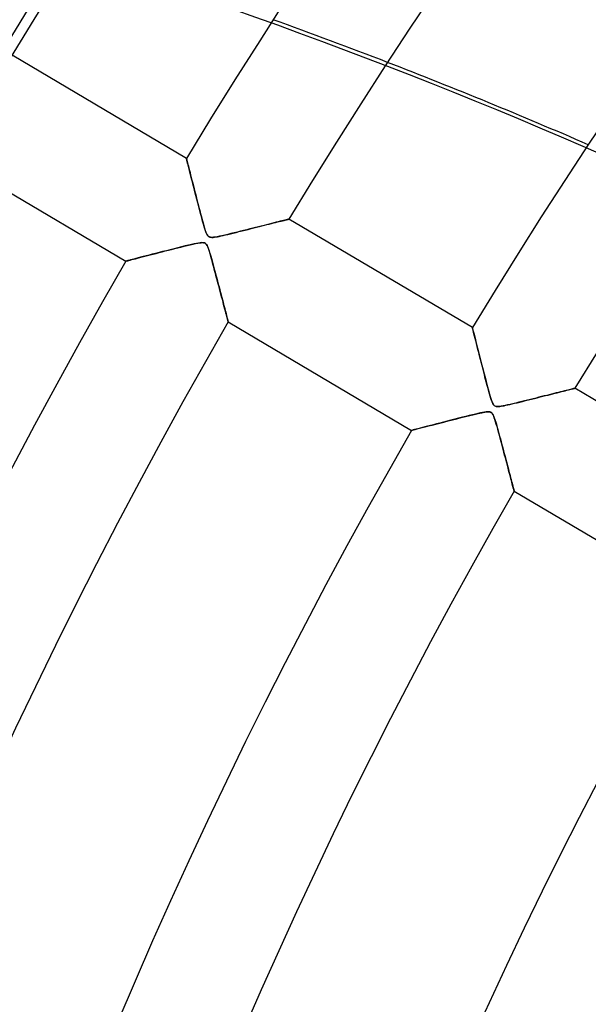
# Model space of a CAD drawing. Header units: millimetres. Extents: x -635 to 635, y -635 to 635.
# Tile 22 of 52: x -423 to -375, y 177 to 259. Entities that reach past the tile are written whole.
import ezdxf

# ---------------------------------------------------------------- set-up
doc = ezdxf.new("R2010")
doc.units = ezdxf.units.MM
doc.layers.add('HIDDEN', color=7, linetype='Continuous')
doc.layers.add('THICK', color=7, linetype='Continuous')

msp = doc.modelspace()

# ---------------------------------------------------------------- linework, layer by layer
at = {"layer": 'HIDDEN'}
for p, q in [((-408.88, 247.62), (-408.877, 247.609)), ((-408.877, 247.609), (-408.869, 247.577)), ((-408.869, 247.577), (-408.855, 247.523)), ((-408.855, 247.523), (-408.837, 247.449)), ((-408.837, 247.449), (-408.813, 247.354)), ((-408.813, 247.354), (-408.784, 247.24)), ((-408.784, 247.24), (-408.751, 247.109)), ((-408.751, 247.109), (-408.713, 246.961)), ((-408.713, 246.961), (-408.672, 246.798)), ((-408.672, 246.798), (-408.627, 246.62)), ((-408.627, 246.62), (-408.579, 246.43)), ((-408.579, 246.43), (-408.527, 246.227)), ((-408.527, 246.227), (-408.473, 246.014)), ((-408.473, 246.014), (-408.416, 245.791)), ((-408.416, 245.791), (-408.357, 245.559)), ((-408.357, 245.559), (-408.296, 245.319)), ((-408.296, 245.319), (-408.233, 245.071)), ((-408.233, 245.071), (-408.168, 244.818)), ((-408.168, 244.818), (-408.102, 244.561)), ((-408.102, 244.561), (-408.035, 244.301)), ((-408.035, 244.301), (-407.968, 244.038)), ((-407.968, 244.038), (-407.899, 243.775)), ((-407.899, 243.775), (-407.831, 243.511)), ((-407.831, 243.511), (-407.761, 243.247)), ((-407.761, 243.247), (-407.692, 242.985)), ((-407.692, 242.985), (-407.622, 242.724)), ((-407.622, 242.724), (-407.552, 242.467)), ((-407.552, 242.467), (-407.483, 242.218)), ((-400.957, 242.372), (-400.825, 242.405)), ((-400.825, 242.405), (-400.706, 242.435)), ((-400.706, 242.435), (-400.599, 242.462)), ((-400.599, 242.462), (-400.507, 242.485)), ((-400.507, 242.485), (-400.431, 242.504)), ((-400.431, 242.504), (-400.37, 242.519)), ((-400.37, 242.519), (-400.325, 242.53)), ((-400.325, 242.53), (-400.298, 242.537)), ((-400.298, 242.537), (-400.289, 242.539)), ((-407.483, 242.218), (-407.418, 241.988)), ((-407.418, 241.988), (-407.356, 241.78)), ((-407.356, 241.78), (-407.297, 241.598)), ((-407.297, 241.598), (-407.242, 241.444)), ((-404.221, 241.555), (-403.964, 241.619)), ((-403.964, 241.619), (-403.713, 241.682)), ((-403.713, 241.682), (-403.467, 241.743)), ((-403.467, 241.743), (-403.229, 241.803)), ((-403.229, 241.803), (-402.997, 241.861)), ((-402.997, 241.861), (-402.772, 241.917)), ((-402.772, 241.917), (-402.554, 241.972)), ((-402.554, 241.972), (-402.344, 242.025)), ((-402.344, 242.025), (-402.142, 242.075)), ((-402.142, 242.075), (-401.948, 242.124)), ((-401.948, 242.124), (-401.763, 242.17)), ((-401.763, 242.17), (-401.584, 242.215)), ((-401.584, 242.215), (-401.414, 242.258)), ((-401.414, 242.258), (-401.252, 242.298)), ((-401.252, 242.298), (-401.099, 242.337)), ((-401.099, 242.337), (-400.957, 242.372)), ((-407.242, 241.444), (-407.191, 241.322)), ((-407.191, 241.322), (-407.142, 241.226)), ((-407.142, 241.226), (-407.093, 241.153)), ((-407.093, 241.153), (-407.04, 241.097)), ((-407.04, 241.097), (-406.983, 241.056)), ((-406.983, 241.056), (-406.918, 241.029)), ((-406.918, 241.029), (-406.845, 241.014)), ((-406.845, 241.014), (-406.756, 241.009)), ((-406.756, 241.009), (-406.651, 241.013)), ((-406.651, 241.013), (-406.534, 241.026)), ((-406.534, 241.026), (-406.411, 241.045)), ((-406.411, 241.045), (-406.283, 241.069)), ((-406.283, 241.069), (-406.141, 241.097)), ((-406.141, 241.097), (-405.982, 241.132)), ((-405.982, 241.132), (-405.806, 241.171)), ((-405.806, 241.171), (-405.615, 241.215)), ((-405.615, 241.215), (-405.41, 241.264)), ((-405.41, 241.264), (-405.193, 241.316)), ((-405.193, 241.316), (-404.964, 241.372)), ((-404.964, 241.372), (-404.725, 241.43)), ((-404.725, 241.43), (-404.477, 241.492)), ((-404.477, 241.492), (-404.221, 241.555)), ((-410.244, 239.976), (-410.564, 239.894)), ((-409.914, 240.059), (-410.244, 239.976)), ((-409.59, 240.141), (-409.914, 240.059)), ((-409.28, 240.218), (-409.59, 240.141)), ((-408.988, 240.29), (-409.28, 240.218)), ((-408.717, 240.355), (-408.988, 240.29)), ((-408.468, 240.413), (-408.717, 240.355)), ((-408.245, 240.463), (-408.468, 240.413)), ((-408.049, 240.504), (-408.245, 240.463)), ((-407.881, 240.535), (-408.049, 240.504)), ((-407.722, 240.558), (-407.881, 240.535)), ((-407.578, 240.569), (-407.722, 240.558)), ((-407.458, 240.564), (-407.578, 240.569)), ((-407.364, 240.542), (-407.458, 240.564)), ((-407.285, 240.498), (-407.364, 240.542)), ((-407.215, 240.43), (-407.285, 240.498)), ((-407.152, 240.332), (-407.215, 240.43)), ((-407.094, 240.212), (-407.152, 240.332)), ((-407.041, 240.077), (-407.094, 240.212)), ((-406.986, 239.917), (-407.041, 240.077)), ((-406.928, 239.73), (-406.986, 239.917)), ((-413.689, 239.086), (-413.788, 239.06)), ((-413.572, 239.116), (-413.689, 239.086)), ((-413.437, 239.152), (-413.572, 239.116)), ((-413.283, 239.192), (-413.437, 239.152)), ((-413.112, 239.236), (-413.283, 239.192)), ((-412.924, 239.285), (-413.112, 239.236)), ((-412.718, 239.339), (-412.924, 239.285)), ((-412.496, 239.396), (-412.718, 239.339)), ((-412.259, 239.458), (-412.496, 239.396)), ((-412.007, 239.523), (-412.259, 239.458)), ((-411.742, 239.592), (-412.007, 239.523)), ((-411.465, 239.663), (-411.742, 239.592)), ((-411.176, 239.738), (-411.465, 239.663)), ((-410.875, 239.815), (-411.176, 239.738)), ((-410.564, 239.894), (-410.875, 239.815)), ((-406.865, 239.521), (-406.928, 239.73)), ((-406.8, 239.29), (-406.865, 239.521)), ((-406.731, 239.042), (-406.8, 239.29)), ((-413.959, 239.015), (-413.97, 239.012)), ((-413.924, 239.025), (-413.959, 239.015)), ((-413.867, 239.039), (-413.924, 239.025)), ((-413.788, 239.06), (-413.867, 239.039)), ((-406.659, 238.778), (-406.731, 239.042)), ((-406.587, 238.51), (-406.659, 238.778)), ((-406.516, 238.245), (-406.587, 238.51)), ((-406.445, 237.981), (-406.516, 238.245)), ((-406.376, 237.72), (-406.445, 237.981)), ((-406.308, 237.463), (-406.376, 237.72)), ((-406.241, 237.209), (-406.308, 237.463)), ((-406.176, 236.96), (-406.241, 237.209)), ((-406.112, 236.716), (-406.176, 236.96)), ((-406.049, 236.477), (-406.112, 236.716)), ((-405.988, 236.245), (-406.049, 236.477)), ((-405.929, 236.018), (-405.988, 236.245)), ((-405.871, 235.799), (-405.929, 236.018)), ((-405.815, 235.587), (-405.871, 235.799)), ((-405.762, 235.383), (-405.815, 235.587)), ((-405.711, 235.189), (-405.762, 235.383)), ((-405.662, 235.005), (-405.711, 235.189)), ((-405.617, 234.832), (-405.662, 235.005)), ((-405.574, 234.671), (-405.617, 234.832)), ((-405.535, 234.524), (-405.574, 234.671)), ((-405.5, 234.391), (-405.535, 234.524)), ((-405.469, 234.272), (-405.5, 234.391)), ((-405.442, 234.17), (-405.469, 234.272)), ((-405.42, 234.085), (-405.442, 234.17)), ((-405.402, 234.018), (-405.42, 234.085)), ((-405.39, 233.97), (-405.402, 234.018)), ((-405.382, 233.942), (-405.39, 233.97)), ((-405.38, 233.932), (-405.382, 233.942)), ((-384.928, 233.455), (-384.923, 233.436)), ((-384.923, 233.436), (-384.909, 233.378)), ((-384.909, 233.378), (-384.885, 233.282)), ((-384.885, 233.282), (-384.851, 233.149)), ((-384.851, 233.149), (-384.809, 232.983)), ((-384.809, 232.983), (-384.759, 232.784)), ((-384.759, 232.784), (-384.702, 232.558)), ((-384.702, 232.558), (-384.638, 232.305)), ((-384.638, 232.305), (-384.568, 232.029)), ((-384.568, 232.029), (-384.493, 231.733)), ((-384.493, 231.733), (-384.413, 231.418)), ((-384.413, 231.418), (-384.328, 231.088)), ((-384.328, 231.088), (-384.24, 230.744)), ((-384.24, 230.744), (-384.15, 230.391)), ((-384.15, 230.391), (-384.057, 230.03)), ((-384.057, 230.03), (-383.963, 229.667)), ((-383.963, 229.667), (-383.868, 229.302)), ((-383.868, 229.302), (-383.772, 228.939)), ((-383.772, 228.939), (-383.676, 228.578)), ((-383.676, 228.578), (-383.58, 228.223)), ((-376.374, 228.365), (-376.347, 228.372)), ((-376.347, 228.372), (-376.338, 228.374)), ((-383.58, 228.223), (-383.486, 227.889)), ((-383.486, 227.889), (-383.399, 227.596)), ((-383.399, 227.596), (-383.319, 227.353)), ((-379.724, 227.527), (-379.485, 227.587)), ((-379.485, 227.587), (-379.252, 227.645)), ((-379.252, 227.645), (-379.025, 227.702)), ((-379.025, 227.702), (-378.804, 227.757)), ((-378.804, 227.757), (-378.59, 227.811)), ((-378.59, 227.811), (-378.384, 227.863)), ((-378.384, 227.863), (-378.185, 227.912)), ((-378.185, 227.912), (-377.994, 227.96)), ((-377.994, 227.96), (-377.81, 228.006)), ((-377.81, 228.006), (-377.634, 228.05)), ((-377.634, 228.05), (-377.465, 228.093)), ((-377.465, 228.093), (-377.304, 228.133)), ((-377.304, 228.133), (-377.152, 228.171)), ((-377.152, 228.171), (-377.009, 228.207)), ((-377.009, 228.207), (-376.878, 228.239)), ((-376.878, 228.239), (-376.758, 228.269)), ((-376.758, 228.269), (-376.652, 228.296)), ((-376.652, 228.296), (-376.559, 228.319)), ((-376.559, 228.319), (-376.481, 228.339)), ((-376.481, 228.339), (-376.42, 228.354)), ((-376.42, 228.354), (-376.374, 228.365)), ((-383.319, 227.353), (-383.251, 227.18)), ((-383.251, 227.18), (-383.196, 227.068)), ((-383.196, 227.068), (-383.149, 226.996)), ((-383.149, 226.996), (-383.1, 226.942)), ((-383.1, 226.942), (-383.048, 226.901)), ((-383.048, 226.901), (-382.989, 226.872)), ((-382.989, 226.872), (-382.922, 226.854)), ((-382.922, 226.854), (-382.842, 226.846)), ((-382.842, 226.846), (-382.747, 226.846)), ((-382.747, 226.846), (-382.64, 226.855)), ((-382.64, 226.855), (-382.524, 226.871)), ((-382.524, 226.871), (-382.402, 226.892)), ((-382.402, 226.892), (-382.273, 226.916)), ((-382.273, 226.916), (-382.128, 226.947)), ((-382.128, 226.947), (-381.966, 226.982)), ((-381.966, 226.982), (-381.79, 227.022)), ((-381.79, 227.022), (-381.599, 227.067)), ((-381.599, 227.067), (-381.395, 227.115)), ((-381.395, 227.115), (-381.179, 227.167)), ((-381.179, 227.167), (-380.953, 227.223)), ((-380.953, 227.223), (-380.717, 227.281)), ((-380.717, 227.281), (-380.472, 227.341)), ((-380.472, 227.341), (-380.22, 227.404)), ((-380.22, 227.404), (-379.97, 227.466)), ((-379.97, 227.466), (-379.724, 227.527)), ((-385.764, 225.945), (-386.076, 225.866)), ((-385.466, 226.02), (-385.764, 225.945)), ((-385.185, 226.089), (-385.466, 226.02)), ((-384.921, 226.154), (-385.185, 226.089)), ((-384.678, 226.212), (-384.921, 226.154)), ((-384.459, 226.263), (-384.678, 226.212)), ((-384.259, 226.307), (-384.459, 226.263)), ((-384.076, 226.344), (-384.259, 226.307)), ((-383.909, 226.374), (-384.076, 226.344)), ((-383.763, 226.395), (-383.909, 226.374)), ((-383.64, 226.405), (-383.763, 226.395)), ((-383.54, 226.404), (-383.64, 226.405)), ((-383.459, 226.392), (-383.54, 226.404)), ((-383.392, 226.368), (-383.459, 226.392)), ((-383.333, 226.333), (-383.392, 226.368)), ((-383.281, 226.286), (-383.333, 226.333)), ((-383.233, 226.222), (-383.281, 226.286)), ((-383.186, 226.14), (-383.233, 226.222)), ((-383.139, 226.036), (-383.186, 226.14)), ((-383.089, 225.907), (-383.139, 226.036)), ((-383.036, 225.753), (-383.089, 225.907)), ((-389.118, 225.083), (-389.31, 225.033)), ((-388.909, 225.137), (-389.118, 225.083)), ((-388.686, 225.195), (-388.909, 225.137)), ((-388.448, 225.257), (-388.686, 225.195)), ((-388.195, 225.322), (-388.448, 225.257)), ((-387.928, 225.392), (-388.195, 225.322)), ((-387.646, 225.464), (-387.928, 225.392)), ((-387.352, 225.54), (-387.646, 225.464)), ((-387.046, 225.619), (-387.352, 225.54)), ((-386.727, 225.701), (-387.046, 225.619)), ((-386.399, 225.784), (-386.727, 225.701)), ((-386.076, 225.866), (-386.399, 225.784)), ((-382.981, 225.578), (-383.036, 225.753)), ((-382.923, 225.383), (-382.981, 225.578)), ((-382.863, 225.171), (-382.923, 225.383)), ((-382.799, 224.943), (-382.863, 225.171)), ((-390.003, 224.852), (-390.019, 224.848)), ((-389.955, 224.864), (-390.003, 224.852)), ((-389.876, 224.885), (-389.955, 224.864)), ((-389.77, 224.912), (-389.876, 224.885)), ((-389.639, 224.947), (-389.77, 224.912)), ((-389.485, 224.987), (-389.639, 224.947)), ((-389.31, 225.033), (-389.485, 224.987)), ((-382.733, 224.703), (-382.799, 224.943)), ((-382.666, 224.456), (-382.733, 224.703)), ((-382.6, 224.209), (-382.666, 224.456)), ((-382.535, 223.964), (-382.6, 224.209)), ((-382.47, 223.721), (-382.535, 223.964)), ((-382.407, 223.481), (-382.47, 223.721)), ((-382.344, 223.245), (-382.407, 223.481)), ((-382.283, 223.012), (-382.344, 223.245)), ((-382.222, 222.783), (-382.283, 223.012)), ((-382.163, 222.558), (-382.222, 222.783)), ((-382.105, 222.339), (-382.163, 222.558)), ((-382.049, 222.124), (-382.105, 222.339)), ((-381.994, 221.915), (-382.049, 222.124)), ((-381.94, 221.712), (-381.994, 221.915)), ((-381.889, 221.516), (-381.94, 221.712)), ((-381.839, 221.326), (-381.889, 221.516)), ((-381.791, 221.144), (-381.839, 221.326)), ((-381.745, 220.97), (-381.791, 221.144)), ((-381.702, 220.805), (-381.745, 220.97)), ((-381.661, 220.649), (-381.702, 220.805)), ((-381.622, 220.504), (-381.661, 220.649)), ((-381.587, 220.37), (-381.622, 220.504)), ((-381.555, 220.248), (-381.587, 220.37)), ((-381.526, 220.138), (-381.555, 220.248)), ((-381.5, 220.042), (-381.526, 220.138)), ((-381.479, 219.958), (-381.5, 220.042)), ((-381.46, 219.89), (-381.479, 219.958)), ((-381.446, 219.836), (-381.46, 219.89)), ((-381.436, 219.798), (-381.446, 219.836)), ((-381.43, 219.775), (-381.436, 219.798)), ((-381.428, 219.767), (-381.43, 219.775))]:
    msp.add_line(p, q, dxfattribs=at)
for radius, start, end in [(556.5, 0, 179.99998), (552.5, 0, 180.00002), (500, 0, 179.99998), (495, 147.65271, 179.99998), (494.99, 147.65243, 179.99998)]:
    msp.add_arc((0, 0), radius, start, end, dxfattribs=at)
for centre, major_axis, start_param, end_param in [((-552.081, -154.356), (434.038, -99.066), 1.004743, 1.570796), ((-552.012, -154.051), (-434.038, 99.066), -1.716852, -1.693885)]:
    msp.add_ellipse(centre, major_axis=major_axis, ratio=0.987688, start_param=start_param, end_param=end_param, dxfattribs=at)
at = {"layer": 'THICK'}
for p, q in [((-408.88, 247.62), (-424.241, 256.704)), ((-429.331, 248.097), (-413.97, 239.012)), ((-408.877, 247.608), (-408.88, 247.62)), ((-408.868, 247.573), (-408.877, 247.608)), ((-408.854, 247.516), (-408.868, 247.573)), ((-408.834, 247.437), (-408.854, 247.516)), ((-408.809, 247.338), (-408.834, 247.437)), ((-408.779, 247.221), (-408.809, 247.338)), ((-408.745, 247.085), (-408.779, 247.221)), ((-408.706, 246.932), (-408.745, 247.085)), ((-408.663, 246.76), (-408.706, 246.932)), ((-408.615, 246.571), (-408.663, 246.76)), ((-408.563, 246.366), (-408.615, 246.571)), ((-408.506, 246.143), (-408.563, 246.366)), ((-408.446, 245.905), (-408.506, 246.143)), ((-408.381, 245.653), (-408.446, 245.905)), ((-408.314, 245.388), (-408.381, 245.653)), ((-408.243, 245.111), (-408.314, 245.388)), ((-408.169, 244.821), (-408.243, 245.111)), ((-408.092, 244.521), (-408.169, 244.821)), ((-408.012, 244.211), (-408.092, 244.521)), ((-407.929, 243.89), (-408.012, 244.211)), ((-407.843, 243.561), (-407.929, 243.89)), ((-407.758, 243.238), (-407.843, 243.561)), ((-407.677, 242.929), (-407.758, 243.238)), ((-407.599, 242.639), (-407.677, 242.929)), ((-407.526, 242.369), (-407.599, 242.639)), ((-400.883, 242.391), (-401.031, 242.354)), ((-400.749, 242.424), (-400.883, 242.391)), ((-400.631, 242.454), (-400.749, 242.424)), ((-400.528, 242.479), (-400.631, 242.454)), ((-400.443, 242.501), (-400.528, 242.479)), ((-400.376, 242.518), (-400.443, 242.501)), ((-400.328, 242.53), (-400.376, 242.518)), ((-400.299, 242.537), (-400.328, 242.53)), ((-400.289, 242.539), (-400.299, 242.537)), ((-384.928, 233.455), (-400.289, 242.539)), ((-407.457, 242.123), (-407.526, 242.369)), ((-407.393, 241.903), (-407.457, 242.123)), ((-407.334, 241.713), (-407.393, 241.903)), ((-407.281, 241.55), (-407.334, 241.713)), ((-404.089, 241.588), (-404.351, 241.523)), ((-403.831, 241.652), (-404.089, 241.588)), ((-403.576, 241.716), (-403.831, 241.652)), ((-403.326, 241.778), (-403.576, 241.716)), ((-403.081, 241.84), (-403.326, 241.778)), ((-402.842, 241.9), (-403.081, 241.84)), ((-402.609, 241.958), (-402.842, 241.9)), ((-402.382, 242.015), (-402.609, 241.958)), ((-402.162, 242.07), (-402.382, 242.015)), ((-401.949, 242.124), (-402.162, 242.07)), ((-401.745, 242.175), (-401.949, 242.124)), ((-401.55, 242.224), (-401.745, 242.175)), ((-401.366, 242.27), (-401.55, 242.224)), ((-401.192, 242.313), (-401.366, 242.27)), ((-401.031, 242.354), (-401.192, 242.313)), ((-407.225, 241.4), (-407.281, 241.55)), ((-407.165, 241.268), (-407.225, 241.4)), ((-407.103, 241.166), (-407.165, 241.268)), ((-407.037, 241.094), (-407.103, 241.166)), ((-406.961, 241.045), (-407.037, 241.094)), ((-406.867, 241.017), (-406.961, 241.045)), ((-406.752, 241.009), (-406.867, 241.017)), ((-406.619, 241.016), (-406.752, 241.009)), ((-406.474, 241.035), (-406.619, 241.016)), ((-406.307, 241.064), (-406.474, 241.035)), ((-406.116, 241.102), (-406.307, 241.064)), ((-405.903, 241.149), (-406.116, 241.102)), ((-405.669, 241.202), (-405.903, 241.149)), ((-405.418, 241.262), (-405.669, 241.202)), ((-405.152, 241.326), (-405.418, 241.262)), ((-404.883, 241.392), (-405.152, 241.326)), ((-404.616, 241.457), (-404.883, 241.392)), ((-404.351, 241.523), (-404.616, 241.457)), ((-410.655, 239.871), (-410.392, 239.938)), ((-410.392, 239.938), (-410.128, 240.006)), ((-410.128, 240.006), (-409.864, 240.073)), ((-409.864, 240.073), (-409.599, 240.139)), ((-409.599, 240.139), (-409.336, 240.204)), ((-409.336, 240.204), (-409.074, 240.269)), ((-409.074, 240.269), (-408.815, 240.331)), ((-408.815, 240.331), (-408.564, 240.391)), ((-408.564, 240.391), (-408.33, 240.444)), ((-408.33, 240.444), (-408.119, 240.49)), ((-408.119, 240.49), (-407.93, 240.526)), ((-407.93, 240.526), (-407.77, 240.552)), ((-407.77, 240.552), (-407.638, 240.566)), ((-407.638, 240.566), (-407.53, 240.57)), ((-407.53, 240.57), (-407.442, 240.562)), ((-407.442, 240.562), (-407.368, 240.543)), ((-407.368, 240.543), (-407.305, 240.512)), ((-407.305, 240.512), (-407.25, 240.468)), ((-407.25, 240.468), (-407.201, 240.411)), ((-407.201, 240.411), (-407.154, 240.336)), ((-407.154, 240.336), (-407.107, 240.242)), ((-407.107, 240.242), (-407.062, 240.134)), ((-407.062, 240.134), (-407.02, 240.016)), ((-407.02, 240.016), (-406.979, 239.893)), ((-413.705, 239.082), (-413.591, 239.111)), ((-413.591, 239.111), (-413.46, 239.146)), ((-413.46, 239.146), (-413.313, 239.184)), ((-413.313, 239.184), (-413.15, 239.226)), ((-413.15, 239.226), (-412.973, 239.272)), ((-412.973, 239.272), (-412.782, 239.322)), ((-412.782, 239.322), (-412.58, 239.374)), ((-412.58, 239.374), (-412.367, 239.43)), ((-412.367, 239.43), (-412.144, 239.487)), ((-412.144, 239.487), (-411.912, 239.547)), ((-411.912, 239.547), (-411.672, 239.609)), ((-411.672, 239.609), (-411.425, 239.673)), ((-411.425, 239.673), (-411.172, 239.738)), ((-411.172, 239.738), (-410.915, 239.804)), ((-410.915, 239.804), (-410.655, 239.871)), ((-406.979, 239.893), (-406.935, 239.755)), ((-406.935, 239.755), (-406.888, 239.598)), ((-406.888, 239.598), (-406.838, 239.425)), ((-406.838, 239.425), (-406.785, 239.237)), ((-406.785, 239.237), (-406.729, 239.034)), ((-413.97, 239.012), (-413.959, 239.015)), ((-413.959, 239.015), (-413.927, 239.024)), ((-413.927, 239.024), (-413.874, 239.038)), ((-413.874, 239.038), (-413.799, 239.057)), ((-413.799, 239.057), (-413.705, 239.082)), ((-406.729, 239.034), (-406.67, 238.818)), ((-406.67, 238.818), (-406.609, 238.591)), ((-406.609, 238.591), (-406.545, 238.353)), ((-406.545, 238.353), (-406.479, 238.106)), ((-406.479, 238.106), (-406.412, 237.851)), ((-406.412, 237.851), (-406.344, 237.595)), ((-406.344, 237.595), (-406.278, 237.345)), ((-406.278, 237.345), (-406.213, 237.101)), ((-406.213, 237.101), (-406.15, 236.863)), ((-406.15, 236.863), (-406.09, 236.631)), ((-406.09, 236.631), (-406.031, 236.407)), ((-406.031, 236.407), (-405.974, 236.19)), ((-405.974, 236.19), (-405.919, 235.981)), ((-405.919, 235.981), (-405.866, 235.779)), ((-405.866, 235.779), (-405.815, 235.586)), ((-405.815, 235.586), (-405.766, 235.401)), ((-405.766, 235.401), (-405.719, 235.223)), ((-405.719, 235.223), (-405.675, 235.053)), ((-405.675, 235.053), (-405.632, 234.891)), ((-405.632, 234.891), (-405.592, 234.739)), ((-405.592, 234.739), (-405.555, 234.597)), ((-405.555, 234.597), (-405.52, 234.466)), ((-405.52, 234.466), (-405.489, 234.347)), ((-405.489, 234.347), (-405.461, 234.241)), ((-405.461, 234.241), (-405.437, 234.149)), ((-405.437, 234.149), (-405.417, 234.073)), ((-405.417, 234.073), (-405.401, 234.012)), ((-405.401, 234.012), (-405.389, 233.968)), ((-405.389, 233.968), (-405.382, 233.941)), ((-405.382, 233.941), (-405.38, 233.932)), ((-405.38, 233.932), (-390.019, 224.848)), ((-384.924, 233.439), (-384.928, 233.455)), ((-384.912, 233.391), (-384.924, 233.439)), ((-384.892, 233.312), (-384.912, 233.391)), ((-384.866, 233.206), (-384.892, 233.312)), ((-384.832, 233.074), (-384.866, 233.206)), ((-384.793, 232.92), (-384.832, 233.074)), ((-384.749, 232.745), (-384.793, 232.92)), ((-384.7, 232.552), (-384.749, 232.745)), ((-384.647, 232.343), (-384.7, 232.552)), ((-384.591, 232.119), (-384.647, 232.343)), ((-384.53, 231.881), (-384.591, 232.119)), ((-384.466, 231.628), (-384.53, 231.881)), ((-384.398, 231.36), (-384.466, 231.628)), ((-384.326, 231.079), (-384.398, 231.36)), ((-384.251, 230.785), (-384.326, 231.079)), ((-384.172, 230.478), (-384.251, 230.785)), ((-384.09, 230.16), (-384.172, 230.478)), ((-384.006, 229.832), (-384.09, 230.16)), ((-383.922, 229.509), (-384.006, 229.832)), ((-383.841, 229.198), (-383.922, 229.509)), ((-383.762, 228.901), (-383.841, 229.198)), ((-383.688, 228.62), (-383.762, 228.901)), ((-383.617, 228.359), (-383.688, 228.62)), ((-376.368, 228.367), (-376.407, 228.357)), ((-376.345, 228.372), (-376.368, 228.367)), ((-376.338, 228.374), (-376.345, 228.372)), ((-360.977, 219.29), (-376.338, 228.374)), ((-383.551, 228.118), (-383.617, 228.359)), ((-383.49, 227.901), (-383.551, 228.118)), ((-383.432, 227.705), (-383.49, 227.901)), ((-383.377, 227.526), (-383.432, 227.705)), ((-379.593, 227.56), (-379.826, 227.502)), ((-379.363, 227.618), (-379.593, 227.56)), ((-379.138, 227.674), (-379.363, 227.618)), ((-378.917, 227.729), (-379.138, 227.674)), ((-378.702, 227.783), (-378.917, 227.729)), ((-378.493, 227.835), (-378.702, 227.783)), ((-378.289, 227.886), (-378.493, 227.835)), ((-378.092, 227.936), (-378.289, 227.886)), ((-377.902, 227.983), (-378.092, 227.936)), ((-377.719, 228.029), (-377.902, 227.983)), ((-377.544, 228.073), (-377.719, 228.029)), ((-377.379, 228.114), (-377.544, 228.073)), ((-377.223, 228.153), (-377.379, 228.114)), ((-377.077, 228.19), (-377.223, 228.153)), ((-376.943, 228.223), (-377.077, 228.19)), ((-376.82, 228.254), (-376.943, 228.223)), ((-376.71, 228.281), (-376.82, 228.254)), ((-376.613, 228.306), (-376.71, 228.281)), ((-376.53, 228.326), (-376.613, 228.306)), ((-376.461, 228.344), (-376.53, 228.326)), ((-376.407, 228.357), (-376.461, 228.344)), ((-383.323, 227.365), (-383.377, 227.526)), ((-383.271, 227.227), (-383.323, 227.365)), ((-383.22, 227.114), (-383.271, 227.227)), ((-383.171, 227.028), (-383.22, 227.114)), ((-383.121, 226.962), (-383.171, 227.028)), ((-383.068, 226.915), (-383.121, 226.962)), ((-383.009, 226.88), (-383.068, 226.915)), ((-382.943, 226.858), (-383.009, 226.88)), ((-382.864, 226.846), (-382.943, 226.858)), ((-382.77, 226.845), (-382.864, 226.846)), ((-382.655, 226.853), (-382.77, 226.845)), ((-382.518, 226.872), (-382.655, 226.853)), ((-382.358, 226.9), (-382.518, 226.872)), ((-382.178, 226.936), (-382.358, 226.9)), ((-381.98, 226.979), (-382.178, 226.936)), ((-381.765, 227.028), (-381.98, 226.979)), ((-381.534, 227.082), (-381.765, 227.028)), ((-381.292, 227.14), (-381.534, 227.082)), ((-381.043, 227.201), (-381.292, 227.14)), ((-380.795, 227.262), (-381.043, 227.201)), ((-380.548, 227.322), (-380.795, 227.262)), ((-380.305, 227.383), (-380.548, 227.322)), ((-380.064, 227.443), (-380.305, 227.383)), ((-379.826, 227.502), (-380.064, 227.443)), ((-386.234, 225.826), (-385.869, 225.919)), ((-385.869, 225.919), (-385.504, 226.01)), ((-385.504, 226.01), (-385.142, 226.1)), ((-385.142, 226.1), (-384.784, 226.187)), ((-384.784, 226.187), (-384.446, 226.265)), ((-384.446, 226.265), (-384.148, 226.33)), ((-384.148, 226.33), (-383.896, 226.377)), ((-383.896, 226.377), (-383.711, 226.4)), ((-383.711, 226.4), (-383.588, 226.406)), ((-383.588, 226.406), (-383.502, 226.4)), ((-383.502, 226.4), (-383.431, 226.383)), ((-383.431, 226.383), (-383.37, 226.357)), ((-383.37, 226.357), (-383.316, 226.319)), ((-383.316, 226.319), (-383.268, 226.269)), ((-383.268, 226.269), (-383.222, 226.203)), ((-383.222, 226.203), (-383.177, 226.12)), ((-383.177, 226.12), (-383.133, 226.022)), ((-383.133, 226.022), (-383.091, 225.912)), ((-383.091, 225.912), (-383.05, 225.796)), ((-389.35, 225.022), (-389.123, 225.081)), ((-389.123, 225.081), (-388.871, 225.147)), ((-388.871, 225.147), (-388.596, 225.218)), ((-388.596, 225.218), (-388.3, 225.295)), ((-388.3, 225.295), (-387.985, 225.377)), ((-387.985, 225.377), (-387.655, 225.462)), ((-387.655, 225.462), (-387.312, 225.551)), ((-387.312, 225.551), (-386.958, 225.641)), ((-386.958, 225.641), (-386.598, 225.734)), ((-386.598, 225.734), (-386.234, 225.826)), ((-383.05, 225.796), (-383.01, 225.67)), ((-383.01, 225.67), (-382.966, 225.529)), ((-382.966, 225.529), (-382.919, 225.37)), ((-382.919, 225.37), (-382.869, 225.196)), ((-382.869, 225.196), (-382.817, 225.007)), ((-390.019, 224.848), (-389.999, 224.853)), ((-389.999, 224.853), (-389.942, 224.868)), ((-389.942, 224.868), (-389.846, 224.893)), ((-389.846, 224.893), (-389.714, 224.927)), ((-389.714, 224.927), (-389.547, 224.971)), ((-389.547, 224.971), (-389.35, 225.022)), ((-382.817, 225.007), (-382.761, 224.805)), ((-382.761, 224.805), (-382.703, 224.591)), ((-382.703, 224.591), (-382.642, 224.366)), ((-382.642, 224.366), (-382.579, 224.131)), ((-382.579, 224.131), (-382.514, 223.887)), ((-382.514, 223.887), (-382.448, 223.637)), ((-382.448, 223.637), (-382.382, 223.387)), ((-382.382, 223.387), (-382.317, 223.143)), ((-382.317, 223.143), (-382.254, 222.904)), ((-382.254, 222.904), (-382.193, 222.672)), ((-382.193, 222.672), (-382.133, 222.445)), ((-382.133, 222.445), (-382.076, 222.226)), ((-382.076, 222.226), (-382.019, 222.012)), ((-382.019, 222.012), (-381.965, 221.807)), ((-381.965, 221.807), (-381.913, 221.608)), ((-381.913, 221.608), (-381.863, 221.418)), ((-381.863, 221.418), (-381.815, 221.235)), ((-381.815, 221.235), (-381.768, 221.059)), ((-381.768, 221.059), (-381.724, 220.89)), ((-381.724, 220.89), (-381.682, 220.73)), ((-381.682, 220.73), (-381.642, 220.578)), ((-381.642, 220.578), (-381.605, 220.437)), ((-381.605, 220.437), (-381.57, 220.305)), ((-381.57, 220.305), (-381.539, 220.186)), ((-381.539, 220.186), (-381.511, 220.08)), ((-381.511, 220.08), (-381.486, 219.987)), ((-381.486, 219.987), (-381.466, 219.91)), ((-381.466, 219.91), (-381.45, 219.849)), ((-381.45, 219.849), (-381.438, 219.804)), ((-381.438, 219.804), (-381.43, 219.776)), ((-381.43, 219.776), (-381.428, 219.767)), ((-381.428, 219.767), (-366.067, 210.683))]:
    msp.add_line(p, q, dxfattribs=at)
for radius, start, end in [(606.5, 0, 180.00002), (551.5, 0, 179.99998), (495.86, 90.57775, 148.82223), (478.015, 90.5993, 148.80069), (468.035, 90.61207, 148.78791), (450.19, 90.63637, 148.76362), (440.21, 90.6508, 148.74918), (478.015, 149.99932, 180.00002), (468.035, 150.0121, 180.00002), (450.19, 150.03639, 180.00002), (440.21, 150.05077, 180.00002), (422.365, 150.07827, 180.00002), (412.385, 150.09472, 180.00002), (394.54, 150.12612, 180.00002), (384.56, 150.14497, 180.00002)]:
    msp.add_arc((0, 0), radius, start, end, dxfattribs=at)
msp.add_ellipse((-552.012, -154.051), major_axis=(-434.038, 99.066), ratio=0.987688, start_param=-1.757708, end_param=-1.716852, dxfattribs=at)

doc.saveas('drawing.dxf')
